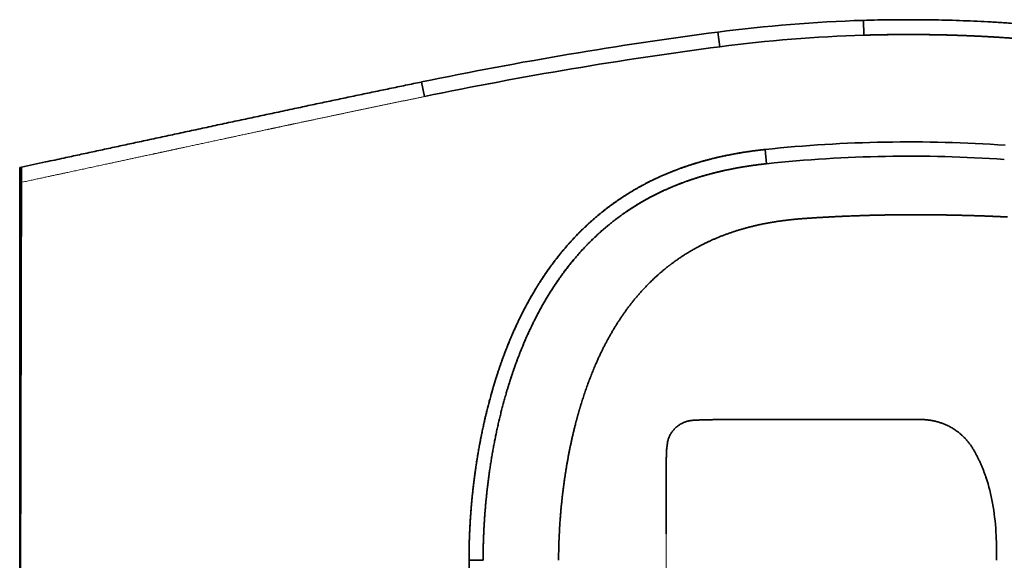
# Model space of a CAD drawing. Extents: x 28 to 395, y 17 to 282.
# Tile 2 of 8: x 153 to 219, y 54 to 90. Entities that reach past the tile are written whole.
import ezdxf

# ---------------------------------------------------------------- set-up
doc = ezdxf.new("R2010")
doc.units = 0
doc.layers.get('0').update_dxf_attribs({"lineweight": 13})

# ---------------------------------------------------------------- blocks, each defined once
blk = doc.blocks.new('BLOCK1')
at = {"color": 7, "lineweight": 35, "ltscale": 0.125069}
blk.add_line((284.39, 176.95), (284.23, 181.95), dxfattribs=at)
at = {"color": 7, "lineweight": 35, "ltscale": 0.124894}
blk.add_line((284.39, 176.95), (284.23, 181.94), dxfattribs=at)
at = {"color": 7, "lineweight": 35, "ltscale": 0.125}
for p, q in [((235.83, 173.03), (235.18, 177.99)), ((235.83, 173.03), (235.18, 177.99)), ((136.34, 156.27), (135.33, 161.17)), ((136.34, 156.27), (135.33, 161.17))]:
    blk.add_line(p, q, dxfattribs=at)
at = {"color": 7, "lineweight": 35, "ltscale": 0.120495}
blk.add_line((251.12, 138.43), (251.62, 133.63), dxfattribs=at)
blk.add_line((251.12, 138.43), (251.62, 133.63), dxfattribs=at)
at = {"color": 7, "lineweight": 35, "ltscale": 0.014337}
blk.add_line((0.56, 132.47), (0, 132.35), dxfattribs=at)
at = {"color": 7, "lineweight": 35, "ltscale": 0.127854}
for p, q in [((0, 132.35), (0, 127.23)), ((0, 127.23), (0, 132.35))]:
    blk.add_line(p, q, dxfattribs=at)
at = {"color": 7, "lineweight": 35, "ltscale": 0.308724}
blk.add_line((0, 132.35), (0, 120), dxfattribs=at)
at = {"color": 7, "lineweight": 35}
for p, q in [((0, 127.23), (0, 0)), ((0, 0), (0, 127.23)), ((0, -127.23), (0, 0)), ((0, 0), (0, -127.23))]:
    blk.add_line(p, q, dxfattribs=at)
at = {"color": 7, "lineweight": 35, "ltscale": 0.121068}
blk.add_line((245.94, 47.43), (241.1, 47.43), dxfattribs=at)
at = {"color": 7, "lineweight": 35, "ltscale": 0.446607}
blk.add_line((263.8, 47.43), (245.94, 47.43), dxfattribs=at)
at = {"color": 7, "lineweight": 35, "ltscale": 0.495623}
blk.add_line((217.77, 28.72), (217.77, 8.9), dxfattribs=at)
at = {"color": 7, "lineweight": 13, "ltscale": 0.2225}
for p in [(217.77, 8.9), (217.77, -8.9)]:
    blk.add_line(p, (217.77, 0), dxfattribs=at)
at = {"color": 7, "lineweight": 35, "ltscale": 0.118882}
blk.add_line((156.12, 0), (151.37, 0), dxfattribs=at)
blk.add_line((156.12, 0), (151.37, 0), dxfattribs=at)
at = {"color": 7, "lineweight": 35}
for centre, radius, start, end in [((299.85, -317.74), 499.93, 91.7896, 97.4321), ((410.84, -1169.39), 1358.79, 97.42773, 101.69849), ((299.82, -317.74), 494.93, 91.7864, 97.4285), ((299.82, -317.74), 494.93, 91.7864, 97.4285), ((410.85, -1169.43), 1353.83, 97.42778, 101.69845), ((410.85, -1169.43), 1353.83, 97.42778, 101.69845), ((299.72, -320.45), 456.63, 85.9846, 96.0463), ((299.72, -320.45), 456.63, 85.9846, 96.0463), ((293.04, -864.14), 911.58, 89.79919, 90.14247), ((271.54, 9.82), 56.94, 17.3345, 18.7255), ((226.16, 3.43), 102.92, 358.0925, 2.7084)]:
    blk.add_arc(centre, radius, start, end, dxfattribs=at)
for centre, major_axis, ratio, start_param, end_param in [((307.49, -272.8), (433.4, -67.02), 0.942119, 1.659404, 1.844538), ((307.49, -272.8), (433.4, -67.02), 0.942119, 1.659404, 1.844538), ((-1418.56, -1726.8), (-1733.34, -1772.39), 0.125899, 3.025282, 3.073945)]:
    blk.add_ellipse(centre, major_axis=major_axis, ratio=ratio, start_param=start_param, end_param=end_param, dxfattribs=at)
for points, degree, knots in [([(424.03, 162.15), (421.92, 163.06), (417.68, 164.79), (411.21, 167.14), (404.64, 169.23), (398.66, 170.89), (393.29, 172.23), (388.57, 173.31), (383.83, 174.3), (379.07, 175.22), (374.33, 176.07), (369.59, 176.87), (364.86, 177.59), (360.15, 178.26), (355.45, 178.87), (350.76, 179.43), (346.07, 179.92), (341.38, 180.37), (336.69, 180.76), (331.99, 181.11), (327.28, 181.4), (322.56, 181.64), (317.82, 181.84), (313.07, 181.99), (308.29, 182.1), (303.5, 182.16), (298.7, 182.17), (293.88, 182.14), (289.06, 182.07), (285.84, 181.99), (284.23, 181.94)], 3, [0, 0, 0, 0, 6.891177, 13.760443, 20.640547, 27.557415, 32.382545, 37.228382, 42.085567, 46.927305, 51.75321, 56.556488, 61.33572, 66.093328, 70.832268, 75.556232, 80.269581, 84.977056, 89.683472, 94.393424, 99.110978, 103.83939, 108.58123, 113.338477, 118.11217, 122.90232, 127.707828, 132.526424, 137.354588, 142.178424, 142.178424, 142.178424, 142.178424]), ([(284.39, 176.95), (285.7, 176.99), (287.03, 177.02), (288.36, 177.05), (291.33, 177.11), (294.32, 177.15), (295.97, 177.16), (300.07, 177.18), (304.14, 177.16), (306.58, 177.13), (309.96, 177.07), (313.33, 176.98), (314.28, 176.95), (320.03, 176.77), (325.76, 176.51), (330.52, 176.23), (339.25, 175.59), (347.95, 174.73), (351.93, 174.28), (358.43, 173.48), (364.95, 172.53), (367.48, 172.14), (370.63, 171.63), (373.78, 171.09), (374.4, 170.98), (377.42, 170.44), (380.45, 169.87), (382.85, 169.4), (385.83, 168.78), (388.79, 168.13), (389.36, 168), (392.81, 167.21), (396.23, 166.37), (399.06, 165.62), (404.36, 164.1), (409.57, 162.4), (412.01, 161.55), (415.23, 160.36), (418.42, 159.08), (419.21, 158.76), (421.16, 157.95), (423.11, 157.11), (424.27, 156.59), (426.21, 155.71), (428.13, 154.8), (428.9, 154.43), (431.01, 153.4), (433.11, 152.33), (434.43, 151.63), (436.03, 150.77), (437.61, 149.89), (437.89, 149.74), (439.56, 148.8), (441.23, 147.83), (442.6, 147.01), (444.23, 146.02), (445.84, 145.01), (446.1, 144.84), (449.32, 142.8), (452.49, 140.66), (455.37, 138.59), (458.52, 136.21), (461.6, 133.74), (461.93, 133.48), (467.2, 129.19), (472.26, 124.64), (476.8, 120.16), (484.28, 112.04), (491.06, 103.35), (493.8, 99.58), (497.83, 93.59), (501.53, 87.4), (502.81, 85.18), (506.31, 78.8), (509.47, 72.23), (511.37, 67.9), (513.61, 62.31), (515.6, 56.62), (516.01, 55.41), (518.17, 48.88), (520, 42.24), (521.26, 36.78), (522.79, 28.72), (523.85, 20.59), (524.14, 18.01), (524.5, 14.14), (524.75, 10.27), (524.82, 8.98), (524.9, 7.38), (524.95, 5.77), (524.96, 5.45), (525, 4.17), (525.03, 2.89), (525.04, 1.92), (525.05, 0.96), (525.05, 0)], 5, [0, 0, 0, 0, 0, 0, 11.503859, 11.503859, 11.503859, 25.636225, 25.636225, 25.636225, 46.737289, 46.737289, 46.737289, 55.131244, 55.131244, 55.131244, 97.162275, 97.162275, 97.162275, 132.459936, 132.459936, 132.459936, 154.901001, 154.901001, 154.901001, 160.332685, 160.332685, 160.332685, 181.599581, 181.599581, 181.599581, 186.704563, 186.704563, 186.704563, 212.414674, 212.414674, 212.414674, 235.378841, 235.378841, 235.378841, 242.868736, 242.868736, 242.868736, 254.091771, 254.091771, 254.091771, 261.599928, 261.599928, 261.599928, 274.694026, 274.694026, 274.694026, 277.483389, 277.483389, 277.483389, 291.477418, 291.477418, 291.477418, 294.160574, 294.160574, 294.160574, 324.933469, 324.933469, 324.933469, 328.664244, 328.664244, 328.664244, 384.389032, 384.389032, 384.389032, 425.187187, 425.187187, 425.187187, 447.602212, 447.602212, 447.602212, 488.96712, 488.96712, 488.96712, 500.191083, 500.191083, 500.191083, 549.003043, 549.003043, 549.003043, 571.604623, 571.604623, 571.604623, 582.830311, 582.830311, 582.830311, 585.629585, 585.629585, 585.629585, 594.027327, 594.027327, 594.027327, 594.027327, 594.027327, 594.027327]), ([(284.39, 176.95), (284.62, 176.95), (284.86, 176.96), (285.1, 176.97), (285.43, 176.98), (285.76, 176.99), (285.79, 176.99), (285.96, 176.99), (286.14, 177), (286.23, 177), (286.39, 177), (286.55, 177.01), (286.63, 177.01), (286.87, 177.01), (287.11, 177.02), (287.27, 177.02), (288.07, 177.04), (288.87, 177.06), (289.51, 177.07), (294.27, 177.16), (299.04, 177.19), (303.16, 177.18), (307.43, 177.12), (311.68, 177.02), (311.88, 177.02), (312.29, 177.01), (312.7, 177), (312.88, 176.99), (313.46, 176.98), (313.99, 176.96), (314.3, 176.95), (314.8, 176.94), (315.35, 176.92), (315.55, 176.91), (315.83, 176.9), (316.12, 176.89), (316.2, 176.89), (316.94, 176.87), (317.68, 176.84), (318.35, 176.81), (319.36, 176.77), (320.36, 176.73), (320.66, 176.72), (322.33, 176.65), (323.96, 176.57), (325.2, 176.5), (326.85, 176.41), (328.53, 176.31), (328.83, 176.29), (335.51, 175.88), (342.17, 175.34), (348.46, 174.72), (354.94, 173.94), (361.44, 173.03), (361.68, 173), (362.61, 172.86), (363.52, 172.73), (364.17, 172.64), (365.21, 172.48), (366.09, 172.35), (366.48, 172.29), (367.27, 172.16), (368.24, 172.01), (368.72, 171.93), (369.56, 171.8), (370.43, 171.66), (370.84, 171.59), (371.73, 171.44), (372.62, 171.29), (373.19, 171.19), (373.8, 171.08), (374.41, 170.98), (374.48, 170.97), (374.6, 170.94), (374.74, 170.92), (374.84, 170.9), (375.08, 170.86), (375.34, 170.81), (375.49, 170.79), (375.79, 170.73), (376.07, 170.68), (376.21, 170.66), (376.35, 170.63), (376.49, 170.6), (376.52, 170.6), (377.42, 170.44), (378.32, 170.27), (379.19, 170.1), (380.62, 169.83), (382.05, 169.55), (382.61, 169.44), (384.01, 169.15), (385.41, 168.86), (386.25, 168.68), (388.33, 168.23), (390.41, 167.76), (391.67, 167.47), (394.77, 166.72), (397.84, 165.93), (399.68, 165.43), (401.79, 164.82), (403.89, 164.19), (404.15, 164.11), (404.72, 163.94), (405.28, 163.77), (405.56, 163.68), (406.56, 163.36), (407.54, 163.05), (408.25, 162.81), (409.25, 162.48), (410.26, 162.13), (410.54, 162.04), (411.09, 161.84), (411.65, 161.65), (411.93, 161.54), (413.5, 160.98), (415.06, 160.4), (416.35, 159.91), (417.78, 159.34), (419.21, 158.76), (419.37, 158.69), (419.84, 158.5), (420.26, 158.32), (420.49, 158.23), (420.87, 158.07), (421.17, 157.94), (421.33, 157.87), (421.58, 157.76), (421.91, 157.62), (422.01, 157.58), (422.26, 157.47), (422.54, 157.35), (422.7, 157.28), (424.82, 156.35), (426.94, 155.38), (428.87, 154.46), (431.05, 153.38), (433.21, 152.26), (433.46, 152.13), (433.84, 151.93), (434.22, 151.73), (434.34, 151.67), (434.59, 151.54), (434.85, 151.4), (434.98, 151.33), (435.59, 151), (436.22, 150.66), (436.76, 150.37), (437.4, 150.01), (438.03, 149.66), (438.28, 149.52), (439.52, 148.81), (440.76, 148.1), (441.83, 147.47), (443.03, 146.75), (444.21, 146.02), (444.36, 145.93), (444.75, 145.69), (445.14, 145.44), (445.39, 145.29), (445.76, 145.06), (446.13, 144.82), (446.35, 144.68), (448.25, 143.47), (450.14, 142.23), (451.9, 141.02), (454.68, 139.05), (457.41, 137.02), (458.41, 136.25), (461.09, 134.17), (463.72, 132.03), (465.35, 130.65), (470.8, 125.91), (476.01, 120.87), (479.54, 117.18), (484.34, 111.79), (488.82, 106.15), (490.11, 104.48), (492.81, 100.87), (495.38, 97.17), (496.71, 95.17), (498.06, 93.08), (499.37, 90.96), (499.42, 90.88), (499.7, 90.42), (499.99, 89.94), (500.25, 89.52), (500.92, 88.39), (501.65, 87.15), (502.11, 86.35), (502.92, 84.94), (503.65, 83.62), (503.96, 83.05), (504.32, 82.38), (504.67, 81.73), (504.75, 81.58), (505.55, 80.06), (506.33, 78.56), (506.96, 77.29), (508.09, 74.98), (509.02, 72.99), (509.46, 72.03), (510.38, 69.98), (511.42, 67.57), (512, 66.18), (512.67, 64.53), (513.32, 62.84), (513.36, 62.73), (513.58, 62.17), (513.79, 61.61), (513.97, 61.14), (514.41, 59.96), (514.88, 58.65), (515.17, 57.85), (515.7, 56.33), (516.19, 54.88), (516.41, 54.2), (516.65, 53.46), (516.88, 52.75), (516.92, 52.61), (517.56, 50.59), (518.17, 48.56), (518.71, 46.65), (519.26, 44.6), (519.78, 42.54), (519.82, 42.4), (520.1, 41.28), (520.37, 40.16), (520.57, 39.28), (520.89, 37.89), (521.17, 36.58), (521.29, 36.02), (521.53, 34.87), (521.78, 33.58), (521.91, 32.94), (522.17, 31.56), (522.41, 30.2), (522.53, 29.53), (522.75, 28.21), (522.94, 27.02), (523.03, 26.41), (523.21, 25.24), (523.39, 23.95), (523.48, 23.29), (523.6, 22.4), (523.71, 21.49), (523.75, 21.21), (524, 19.12), (524.23, 17.02), (524.4, 15.13), (524.57, 13.05), (524.7, 10.97), (524.71, 10.78), (524.74, 10.39), (524.76, 10.01), (524.77, 9.82), (524.81, 9.08), (524.85, 8.38), (524.87, 7.89), (524.9, 7.2), (524.93, 6.47), (524.93, 6.29), (524.94, 6.01), (524.95, 5.72), (524.96, 5.63), (524.96, 5.43), (524.97, 5.24), (524.97, 5.15), (524.98, 4.85), (524.99, 4.57), (524.99, 4.39), (525, 3.98), (525.01, 3.58), (525.02, 3.33), (525.02, 2.96), (525.03, 2.58), (525.03, 2.51), (525.04, 1.96), (525.04, 1.42), (525.05, 0.95), (525.05, 0.47), (525.05, 0)], 5, [0, 0, 0, 0, 0, 0, 2.682391, 2.682391, 2.682391, 3.736779, 3.736779, 3.736779, 4.630958, 4.630958, 4.630958, 5.525136, 5.525136, 5.525136, 7.313422, 7.313422, 7.313422, 14.466397, 14.466397, 14.466397, 60.331779, 60.331779, 60.331779, 62.60379, 62.60379, 62.60379, 64.94692, 64.94692, 64.94692, 69.312082, 69.312082, 69.312082, 71.777118, 71.777118, 71.777118, 72.619966, 72.619966, 72.619966, 80.202134, 80.202134, 80.202134, 84.099246, 84.099246, 84.099246, 99.309545, 99.309545, 99.309545, 103.271869, 103.271869, 103.271869, 175.818962, 175.818962, 175.818962, 177.813964, 177.813964, 177.813964, 186.441703, 186.441703, 186.441703, 193.644516, 193.644516, 193.644516, 199.794872, 199.794872, 199.794872, 203.510793, 203.510793, 203.510793, 209.967288, 209.967288, 209.967288, 210.508722, 210.508722, 210.508722, 211.392134, 211.392134, 211.392134, 212.610868, 212.610868, 212.610868, 213.825454, 213.825454, 213.825454, 214.144136, 214.144136, 214.144136, 224.106281, 224.106281, 224.106281, 230.505334, 230.505334, 230.505334, 240.10397, 240.10397, 240.10397, 254.482606, 254.482606, 254.482606, 276.163145, 276.163145, 276.163145, 279.636853, 279.636853, 279.636853, 283.030925, 283.030925, 283.030925, 292.111854, 292.111854, 292.111854, 295.517198, 295.517198, 295.517198, 298.901085, 298.901085, 298.901085, 314.695855, 314.695855, 314.695855, 316.611085, 316.611085, 316.611085, 320.678551, 320.678551, 320.678551, 324.574144, 324.574144, 324.574144, 326.119065, 326.119065, 326.119065, 328.284132, 328.284132, 328.284132, 352.647865, 352.647865, 352.647865, 355.873774, 355.873774, 355.873774, 357.512059, 357.512059, 357.512059, 359.125028, 359.125028, 359.125028, 365.21072, 365.21072, 365.21072, 367.327803, 367.327803, 367.327803, 381.39071, 381.39071, 381.39071, 383.118, 383.118, 383.118, 386.633742, 386.633742, 386.633742, 388.08896, 388.08896, 388.08896, 412.264752, 412.264752, 412.264752, 426.58535, 426.58535, 426.58535, 450.67146, 450.67146, 450.67146, 508.341325, 508.341325, 508.341325, 532.293321, 532.293321, 532.293321, 559.45857, 559.45857, 559.45857, 560.525877, 560.525877, 560.525877, 565.623018, 565.623018, 565.623018, 573.456486, 573.456486, 573.456486, 580.00789, 580.00789, 580.00789, 581.893974, 581.893974, 581.893974, 599.47404, 599.47404, 599.47404, 617.056499, 617.056499, 617.056499, 636.005148, 636.005148, 636.005148, 637.526842, 637.526842, 637.526842, 642.786939, 642.786939, 642.786939, 649.907249, 649.907249, 649.907249, 656.638853, 656.638853, 656.638853, 658.236822, 658.236822, 658.236822, 680.589426, 680.589426, 680.589426, 682.199189, 682.199189, 682.199189, 693.64536, 693.64536, 693.64536, 702.154526, 702.154526, 702.154526, 709.806868, 709.806868, 709.806868, 717.883711, 717.883711, 717.883711, 726.813411, 726.813411, 726.813411, 734.860217, 734.860217, 734.860217, 737.214288, 737.214288, 737.214288, 758.584639, 758.584639, 758.584639, 760.750176, 760.750176, 760.750176, 762.915714, 762.915714, 762.915714, 769.460459, 769.460459, 769.460459, 771.631194, 771.631194, 771.631194, 772.716561, 772.716561, 772.716561, 773.830901, 773.830901, 773.830901, 776.171138, 776.171138, 776.171138, 779.591841, 779.591841, 779.591841, 780.408648, 780.408648, 780.408648, 785.745006, 785.745006, 785.745006, 785.745006, 785.745006, 785.745006]), ([(0.56, 132.47), (3.29, 133.06), (8.06, 134.08), (14.58, 135.48), (20.11, 136.67), (25.33, 137.79), (30.55, 138.91), (35.78, 140.04), (41.12, 141.19), (46.58, 142.36), (52.21, 143.57), (57.93, 144.8), (63.76, 146.05), (69.6, 147.31), (75.35, 148.54), (80.92, 149.73), (86.64, 150.95), (92.28, 152.15), (97.9, 153.34), (103.25, 154.47), (108.59, 155.6), (113.94, 156.72), (119.29, 157.84), (124.63, 158.95), (129.98, 160.06), (133.55, 160.8), (135.33, 161.17)], 3, [0, 0, 0, 0, 8.369884, 14.649466, 19.99436, 25.333456, 30.672471, 36.011419, 41.371528, 47.071967, 52.771603, 58.648276, 64.628863, 70.658254, 76.559582, 82.258893, 87.770361, 94.092845, 99.555924, 105.019177, 110.482177, 115.944632, 121.40643, 126.867685, 132.328786, 137.790446, 137.790446, 137.790446, 137.790446]), ([(151.37, 0), (151.37, 0.19), (151.37, 0.38), (151.37, 0.58), (151.4, 10.53), (152.04, 20.46), (153.17, 30.15), (155.43, 43.2), (158.82, 56), (159.79, 59.35), (162.26, 67.11), (165.23, 74.72), (167.11, 79.01), (171.6, 88.16), (177.04, 96.82), (180.28, 101.31), (186.07, 108.26), (192.64, 114.47), (195.31, 116.75), (201.65, 121.66), (208.51, 125.84), (212.52, 127.94), (221.32, 131.91), (230.55, 134.79), (235.54, 136.03), (241.39, 137.16), (247.26, 137.97), (248.09, 138.08), (249.05, 138.2), (250.02, 138.31), (250.15, 138.32), (250.43, 138.35), (250.71, 138.38), (250.84, 138.4), (250.98, 138.41), (251.12, 138.43)], 5, [50.262451, 50.262451, 50.262451, 50.262451, 50.262451, 50.262451, 51.58391, 51.58391, 51.58391, 117.759402, 117.759402, 117.759402, 141.442404, 141.442404, 141.442404, 173.000694, 173.000694, 173.000694, 210.071914, 210.071914, 210.071914, 233.540041, 233.540041, 233.540041, 263.786414, 263.786414, 263.786414, 298.108189, 298.108189, 298.108189, 303.730644, 303.730644, 303.730644, 304.667738, 304.667738, 304.667738, 305.604833, 305.604833, 305.604833, 305.604833, 305.604833, 305.604833]), ([(151.37, 0), (151.37, 0.22), (151.37, 0.44), (151.37, 0.62), (151.41, 10.4), (152.02, 20.18), (153.12, 29.69), (155.46, 43.44), (159.04, 56.9), (160.29, 61.1), (163.15, 69.63), (166.63, 77.95), (168.6, 82.15), (173.54, 91.56), (179.53, 100.37), (183.27, 105.1), (189.69, 112.02), (196.93, 118.05), (199.66, 120.11), (206.41, 124.7), (213.63, 128.51), (217.98, 130.45), (226.34, 133.6), (234.98, 135.85), (239.07, 136.73), (243.57, 137.49), (248.07, 138.07), (248.45, 138.12), (249.22, 138.21), (249.98, 138.3), (250.35, 138.34), (250.74, 138.39), (251.12, 138.43)], 5, [0, 0, 0, 0, 0, 0, 1.882575, 1.882575, 1.882575, 82.476291, 82.476291, 82.476291, 119.353147, 119.353147, 119.353147, 158.221628, 158.221628, 158.221628, 208.422208, 208.422208, 208.422208, 236.943128, 236.943128, 236.943128, 276.580051, 276.580051, 276.580051, 311.50219, 311.50219, 311.50219, 314.725707, 314.725707, 314.725707, 317.958504, 317.958504, 317.958504, 317.958504, 317.958504, 317.958504]), ([(156.12, 0), (156.12, 0.22), (156.12, 0.45), (156.12, 0.62), (156.16, 10.3), (156.78, 19.99), (157.88, 29.4), (160.22, 42.99), (163.8, 56.25), (165.05, 60.37), (167.89, 68.72), (171.35, 76.84), (173.3, 80.92), (178.2, 90.06), (184.12, 98.54), (187.8, 103.07), (194.35, 109.89), (201.74, 115.73), (204.69, 117.82), (211.71, 122.23), (219.23, 125.78), (223.59, 127.51), (231.56, 130.11), (239.75, 131.93), (243.38, 132.59), (247.22, 133.15), (251.06, 133.57), (251.25, 133.59), (251.44, 133.61), (251.62, 133.63)], 5, [0, 0, 0, 0, 0, 0, 1.937363, 1.937363, 1.937363, 82.868333, 82.868333, 82.868333, 119.770437, 119.770437, 119.770437, 158.626295, 158.626295, 158.626295, 208.860606, 208.860606, 208.860606, 240.170428, 240.170428, 240.170428, 280.603592, 280.603592, 280.603592, 312.217381, 312.217381, 312.217381, 313.85044, 313.85044, 313.85044, 313.85044, 313.85044, 313.85044]), ([(156.12, 0), (156.12, 0.22), (156.12, 0.45), (156.12, 0.62), (156.16, 10.3), (156.78, 19.99), (157.88, 29.4), (160.22, 42.98), (163.8, 56.25), (165.05, 60.37), (167.66, 68.05), (170.8, 75.53), (172.4, 78.99), (177.09, 88.23), (182.79, 96.88), (186.83, 102.04), (193.17, 108.79), (200.33, 114.6), (202.5, 116.22), (209.33, 120.91), (216.71, 124.75), (221.87, 126.93), (230.67, 129.91), (239.75, 131.93), (243.38, 132.59), (247.21, 133.15), (251.06, 133.57), (251.25, 133.59), (251.44, 133.61), (251.62, 133.63)], 5, [0, 0, 0, 0, 0, 0, 1.937979, 1.937979, 1.937979, 82.865738, 82.865738, 82.865738, 119.768069, 119.768069, 119.768069, 152.526545, 152.526545, 152.526545, 208.859211, 208.859211, 208.859211, 232.352087, 232.352087, 232.352087, 280.603416, 280.603416, 280.603416, 312.21844, 312.21844, 312.21844, 313.852002, 313.852002, 313.852002, 313.852002, 313.852002, 313.852002]), ([(332.73, 115.69), (329.98, 115.82), (327.22, 115.94), (324.47, 116.05), (318.98, 116.22), (313.49, 116.34), (310.75, 116.39), (307.32, 116.43), (303.88, 116.44), (303.19, 116.44), (301.81, 116.45), (300.42, 116.44), (299.73, 116.44), (296.27, 116.43), (292.81, 116.39), (290.04, 116.34), (284.53, 116.2), (279.05, 116), (276.32, 115.88), (272.22, 115.68), (268.12, 115.43), (266.75, 115.34), (265.37, 115.25), (263.99, 115.15)], 5, [0, 0, 0, 0, 0, 0, 24.698224, 24.698224, 24.698224, 49.358631, 49.358631, 49.358631, 55.53287, 55.53287, 55.53287, 61.70711, 61.70711, 61.70711, 86.435901, 86.435901, 86.435901, 111.091134, 111.091134, 111.091134, 123.416119, 123.416119, 123.416119, 123.416119, 123.416119, 123.416119]), ([(263.99, 115.15), (258.79, 114.78), (253.58, 114.13), (248.4, 113.14), (240.03, 110.89), (232.09, 107.52), (229.06, 106.03), (224.22, 103.27), (219.7, 100.05), (217.97, 98.72), (213.05, 94.6), (208.61, 89.94), (205.9, 86.65), (200.57, 79.22), (196.22, 71.15), (194.15, 66.7), (191.44, 59.93), (189.2, 52.99), (188.51, 50.68), (187.86, 48.37), (187.26, 46.04)], 5, [0, 0, 0, 0, 0, 0, 46.526223, 46.526223, 46.526223, 76.622347, 76.622347, 76.622347, 96.054715, 96.054715, 96.054715, 133.866683, 133.866683, 133.866683, 177.43274, 177.43274, 177.43274, 198.891058, 198.891058, 198.891058, 198.891058, 198.891058, 198.891058]), ([(241.1, 47.43), (240.74, 47.43), (240.03, 47.43), (239.14, 47.43), (238.4, 47.42), (237.84, 47.42), (237.27, 47.42), (236.7, 47.42), (236.14, 47.41), (235.57, 47.41), (235, 47.41), (234.44, 47.4), (233.87, 47.4), (233.31, 47.39), (232.74, 47.38), (232.18, 47.38), (231.62, 47.37), (231.05, 47.36), (230.49, 47.35), (229.93, 47.34), (229.37, 47.31), (228.81, 47.27), (228.24, 47.23), (227.67, 47.2), (227.11, 47.19), (226.55, 47.16), (225.99, 47.1), (225.44, 47), (224.89, 46.87), (224.35, 46.7), (223.82, 46.5), (223.3, 46.26), (222.79, 45.99), (222.3, 45.7), (221.82, 45.37), (221.37, 45.02), (220.94, 44.63), (220.53, 44.22), (220.14, 43.79), (219.79, 43.34), (219.46, 42.86), (219.16, 42.37), (218.9, 41.85), (218.67, 41.32), (218.49, 40.77), (218.34, 40.21), (218.23, 39.65), (218.15, 39.08), (218.08, 38.51), (218.01, 37.94), (217.94, 37.38), (217.91, 36.81), (217.89, 36.24), (217.87, 35.67), (217.85, 35.1), (217.84, 34.53), (217.83, 33.97), (217.81, 33.4), (217.8, 32.83), (217.79, 32.16), (217.78, 31.38), (217.78, 30.49), (217.77, 29.61), (217.77, 29.02), (217.77, 28.72)], 3, [0, 0, 0, 0, 1.064248, 2.128166, 2.695362, 3.262481, 3.829527, 4.396503, 4.962512, 5.528464, 6.093675, 6.658842, 7.224245, 7.789614, 8.354131, 8.918619, 9.482126, 10.0456, 10.608985, 11.167949, 11.726187, 12.291934, 12.862312, 13.433987, 13.998782, 14.554924, 15.111639, 15.671566, 16.233531, 16.799503, 17.368933, 17.941189, 18.515377, 19.090814, 19.667239, 20.245238, 20.822021, 21.399576, 21.977443, 22.555329, 23.133059, 23.710457, 24.287273, 24.863183, 25.442815, 26.020825, 26.596859, 27.170507, 27.742063, 28.313251, 28.883959, 29.452247, 30.022324, 30.591891, 31.160969, 31.729571, 32.298469, 32.866988, 33.435144, 34.002951, 34.886866, 35.770211, 36.654238, 37.539099, 37.539099, 37.539099, 37.539099]), ([(290.78, 47.43), (288.99, 47.43), (287.21, 47.43), (286.25, 47.43), (283.93, 47.43), (281.61, 47.43), (281.07, 47.43), (278.37, 47.42), (275.67, 47.42), (273.51, 47.42), (270.28, 47.42), (267.04, 47.43), (265.96, 47.43), (264.88, 47.43), (263.8, 47.43)], 5, [0, 0, 0, 0, 0, 0, 28.895875, 28.895875, 28.895875, 37.649782, 37.649782, 37.649782, 72.66541, 72.66541, 72.66541, 90.172346, 90.172346, 90.172346, 90.172346, 90.172346, 90.172346]), ([(325.9, 26.78), (325.84, 26.98), (325.72, 27.36), (325.53, 27.92), (325.34, 28.46), (325.15, 29), (324.96, 29.54), (324.75, 30.08), (324.54, 30.62), (324.33, 31.15), (324.11, 31.68), (323.88, 32.21), (323.65, 32.74), (323.41, 33.26), (323.17, 33.78), (322.92, 34.3), (322.66, 34.81), (322.4, 35.32), (322.13, 35.83), (321.86, 36.34), (321.58, 36.84), (321.29, 37.34), (321, 37.83), (320.69, 38.31), (320.37, 38.79), (320.03, 39.25), (319.68, 39.7), (319.32, 40.15), (318.94, 40.58), (318.55, 41.01), (318.15, 41.42), (317.74, 41.82), (317.32, 42.21), (316.89, 42.59), (316.44, 42.96), (315.99, 43.31), (315.53, 43.65), (315.05, 43.98), (314.57, 44.29), (314.08, 44.59), (313.58, 44.88), (313.07, 45.15), (312.56, 45.41), (312.04, 45.65), (311.51, 45.88), (310.97, 46.09), (310.43, 46.29), (309.88, 46.47), (309.33, 46.64), (308.77, 46.79), (308.21, 46.93), (307.65, 47.05), (307.08, 47.15), (306.5, 47.23), (305.93, 47.31), (305.35, 47.36), (304.78, 47.4), (304.2, 47.42), (303.62, 47.42), (303.04, 47.42), (302.46, 47.42), (301.88, 47.41), (301.29, 47.41), (300.71, 47.41), (300.13, 47.41), (299.55, 47.42), (298.94, 47.42), (298.29, 47.42), (297.61, 47.42), (296.92, 47.43), (296.46, 47.43), (296.24, 47.43)], 3, [0, 0, 0, 0, 0.614741, 1.190216, 1.765638, 2.341008, 2.916327, 3.491595, 4.066814, 4.641984, 5.217106, 5.792047, 6.366937, 6.941775, 7.516563, 8.091135, 8.665654, 9.24012, 9.814535, 10.38892, 10.963251, 11.537138, 12.110599, 12.684009, 13.257399, 13.831216, 14.405016, 14.978905, 15.552781, 16.127023, 16.701254, 17.275818, 17.850371, 18.42529, 19.000198, 19.575147, 20.150082, 20.725383, 21.300666, 21.876282, 22.451876, 23.027893, 23.60389, 24.18003, 24.756137, 25.332661, 25.909139, 26.485974, 27.06275, 27.639987, 28.21714, 28.795131, 29.373374, 29.951836, 30.530496, 31.109463, 31.688313, 32.267487, 32.847031, 33.428058, 34.009007, 34.589763, 35.170325, 35.750698, 36.330933, 36.911041, 37.491041, 38.175457, 38.859783, 39.544045, 40.228248, 40.228248, 40.228248, 40.228248]), ([(284.39, -176.95), (285.7, -176.99), (287.03, -177.02), (288.36, -177.05), (291.33, -177.11), (294.32, -177.15), (295.97, -177.16), (300.07, -177.18), (304.14, -177.16), (306.58, -177.13), (309.96, -177.07), (313.33, -176.98), (314.28, -176.95), (320.03, -176.77), (325.76, -176.51), (330.52, -176.23), (339.25, -175.59), (347.95, -174.73), (351.93, -174.28), (358.43, -173.48), (364.95, -172.53), (367.48, -172.14), (370.63, -171.63), (373.78, -171.09), (374.4, -170.98), (377.42, -170.44), (380.45, -169.87), (382.85, -169.4), (385.83, -168.78), (388.79, -168.13), (389.36, -168), (392.81, -167.21), (396.23, -166.37), (399.06, -165.62), (404.36, -164.1), (409.57, -162.4), (412.01, -161.55), (415.23, -160.36), (418.42, -159.08), (419.21, -158.76), (421.16, -157.95), (423.11, -157.11), (424.27, -156.59), (426.21, -155.71), (428.13, -154.8), (428.9, -154.43), (431.01, -153.4), (433.11, -152.33), (434.43, -151.63), (436.03, -150.77), (437.61, -149.89), (437.89, -149.74), (439.56, -148.8), (441.23, -147.83), (442.6, -147.01), (444.23, -146.02), (445.84, -145.01), (446.1, -144.84), (449.32, -142.8), (452.49, -140.66), (455.37, -138.59), (458.52, -136.21), (461.6, -133.74), (461.93, -133.48), (467.2, -129.19), (472.26, -124.64), (476.8, -120.16), (484.28, -112.04), (491.06, -103.35), (493.8, -99.58), (497.83, -93.59), (501.53, -87.4), (502.81, -85.18), (506.31, -78.8), (509.47, -72.23), (511.37, -67.9), (513.61, -62.31), (515.6, -56.62), (516.01, -55.41), (518.17, -48.88), (520, -42.24), (521.26, -36.78), (522.79, -28.72), (523.85, -20.59), (524.14, -18.01), (524.5, -14.14), (524.75, -10.27), (524.82, -8.98), (524.9, -7.38), (524.95, -5.77), (524.96, -5.45), (525, -4.17), (525.03, -2.89), (525.04, -1.92), (525.05, -0.96), (525.05, 0)], 5, [0, 0, 0, 0, 0, 0, 11.503859, 11.503859, 11.503859, 25.636225, 25.636225, 25.636225, 46.737289, 46.737289, 46.737289, 55.131244, 55.131244, 55.131244, 97.162275, 97.162275, 97.162275, 132.459936, 132.459936, 132.459936, 154.901001, 154.901001, 154.901001, 160.332685, 160.332685, 160.332685, 181.599581, 181.599581, 181.599581, 186.704563, 186.704563, 186.704563, 212.414674, 212.414674, 212.414674, 235.378841, 235.378841, 235.378841, 242.868736, 242.868736, 242.868736, 254.091771, 254.091771, 254.091771, 261.599928, 261.599928, 261.599928, 274.694026, 274.694026, 274.694026, 277.483389, 277.483389, 277.483389, 291.477418, 291.477418, 291.477418, 294.160574, 294.160574, 294.160574, 324.933469, 324.933469, 324.933469, 328.664244, 328.664244, 328.664244, 384.389032, 384.389032, 384.389032, 425.187187, 425.187187, 425.187187, 447.602212, 447.602212, 447.602212, 488.96712, 488.96712, 488.96712, 500.191083, 500.191083, 500.191083, 549.003043, 549.003043, 549.003043, 571.604623, 571.604623, 571.604623, 582.830311, 582.830311, 582.830311, 585.629585, 585.629585, 585.629585, 594.027327, 594.027327, 594.027327, 594.027327, 594.027327, 594.027327]), ([(151.37, 0), (151.37, -0.19), (151.37, -0.38), (151.37, -0.58), (151.4, -10.53), (152.04, -20.46), (153.17, -30.15), (155.43, -43.2), (158.82, -56), (159.79, -59.35), (162.26, -67.11), (165.23, -74.72), (167.11, -79.01), (171.6, -88.16), (177.04, -96.82), (180.28, -101.31), (186.07, -108.26), (192.64, -114.47), (195.31, -116.75), (201.65, -121.66), (208.51, -125.84), (212.52, -127.94), (221.32, -131.91), (230.55, -134.79), (235.54, -136.03), (241.39, -137.16), (247.26, -137.97), (248.09, -138.08), (249.05, -138.2), (250.02, -138.31), (250.15, -138.32), (250.43, -138.35), (250.71, -138.38), (250.84, -138.4), (250.98, -138.41), (251.12, -138.43)], 5, [50.262451, 50.262451, 50.262451, 50.262451, 50.262451, 50.262451, 51.58391, 51.58391, 51.58391, 117.759402, 117.759402, 117.759402, 141.442404, 141.442404, 141.442404, 173.000694, 173.000694, 173.000694, 210.071914, 210.071914, 210.071914, 233.540041, 233.540041, 233.540041, 263.786414, 263.786414, 263.786414, 298.108189, 298.108189, 298.108189, 303.730644, 303.730644, 303.730644, 304.667738, 304.667738, 304.667738, 305.604833, 305.604833, 305.604833, 305.604833, 305.604833, 305.604833]), ([(284.39, -176.95), (284.62, -176.95), (284.86, -176.96), (285.1, -176.97), (285.43, -176.98), (285.76, -176.99), (285.79, -176.99), (285.96, -176.99), (286.14, -177), (286.23, -177), (286.39, -177), (286.55, -177.01), (286.63, -177.01), (286.87, -177.01), (287.11, -177.02), (287.27, -177.02), (288.07, -177.04), (288.87, -177.06), (289.51, -177.07), (294.27, -177.16), (299.04, -177.19), (303.16, -177.18), (307.43, -177.12), (311.68, -177.02), (311.88, -177.02), (312.29, -177.01), (312.7, -177), (312.88, -176.99), (313.46, -176.98), (313.99, -176.96), (314.3, -176.95), (314.8, -176.94), (315.35, -176.92), (315.55, -176.91), (315.83, -176.9), (316.12, -176.89), (316.2, -176.89), (316.94, -176.87), (317.68, -176.84), (318.35, -176.81), (319.36, -176.77), (320.36, -176.73), (320.66, -176.72), (322.33, -176.65), (323.96, -176.57), (325.2, -176.5), (326.85, -176.41), (328.53, -176.31), (328.83, -176.29), (335.51, -175.88), (342.17, -175.34), (348.46, -174.72), (354.94, -173.94), (361.44, -173.03), (361.68, -173), (362.61, -172.86), (363.52, -172.73), (364.17, -172.64), (365.21, -172.48), (366.09, -172.35), (366.48, -172.29), (367.27, -172.16), (368.24, -172.01), (368.72, -171.93), (369.56, -171.8), (370.43, -171.66), (370.84, -171.59), (371.73, -171.44), (372.62, -171.29), (373.19, -171.19), (373.8, -171.08), (374.41, -170.98), (374.48, -170.97), (374.6, -170.94), (374.74, -170.92), (374.84, -170.9), (375.08, -170.86), (375.34, -170.81), (375.49, -170.79), (375.79, -170.73), (376.07, -170.68), (376.21, -170.66), (376.35, -170.63), (376.49, -170.6), (376.52, -170.6), (377.42, -170.44), (378.32, -170.27), (379.19, -170.1), (380.62, -169.83), (382.05, -169.55), (382.61, -169.44), (384.01, -169.15), (385.41, -168.86), (386.25, -168.68), (388.33, -168.23), (390.41, -167.76), (391.67, -167.47), (394.77, -166.72), (397.84, -165.93), (399.68, -165.43), (401.79, -164.82), (403.89, -164.19), (404.15, -164.11), (404.72, -163.94), (405.28, -163.77), (405.56, -163.68), (406.56, -163.36), (407.54, -163.05), (408.25, -162.81), (409.25, -162.48), (410.26, -162.13), (410.54, -162.04), (411.09, -161.84), (411.65, -161.65), (411.93, -161.54), (413.5, -160.98), (415.06, -160.4), (416.35, -159.91), (417.78, -159.34), (419.21, -158.76), (419.37, -158.69), (419.84, -158.5), (420.26, -158.32), (420.49, -158.23), (420.87, -158.07), (421.17, -157.94), (421.33, -157.87), (421.58, -157.76), (421.91, -157.62), (422.01, -157.58), (422.26, -157.47), (422.54, -157.35), (422.7, -157.28), (424.82, -156.35), (426.94, -155.38), (428.87, -154.46), (431.05, -153.38), (433.21, -152.26), (433.46, -152.13), (433.84, -151.93), (434.22, -151.73), (434.34, -151.67), (434.59, -151.54), (434.85, -151.4), (434.98, -151.33), (435.59, -151), (436.22, -150.66), (436.76, -150.37), (437.4, -150.01), (438.03, -149.66), (438.28, -149.52), (439.52, -148.81), (440.76, -148.1), (441.83, -147.47), (443.03, -146.75), (444.21, -146.02), (444.36, -145.93), (444.75, -145.69), (445.14, -145.44), (445.39, -145.29), (445.76, -145.06), (446.13, -144.82), (446.35, -144.68), (448.25, -143.47), (450.14, -142.23), (451.9, -141.02), (454.68, -139.05), (457.41, -137.02), (458.41, -136.25), (461.09, -134.17), (463.72, -132.03), (465.35, -130.65), (470.8, -125.91), (476.01, -120.87), (479.54, -117.18), (484.34, -111.79), (488.82, -106.15), (490.11, -104.48), (492.81, -100.87), (495.38, -97.17), (496.71, -95.17), (498.06, -93.08), (499.37, -90.96), (499.42, -90.88), (499.7, -90.42), (499.99, -89.94), (500.25, -89.52), (500.92, -88.39), (501.65, -87.15), (502.11, -86.35), (502.92, -84.94), (503.65, -83.62), (503.96, -83.05), (504.32, -82.38), (504.67, -81.73), (504.75, -81.58), (505.55, -80.06), (506.33, -78.56), (506.96, -77.29), (508.09, -74.98), (509.02, -72.99), (509.46, -72.03), (510.38, -69.98), (511.42, -67.57), (512, -66.18), (512.67, -64.53), (513.32, -62.84), (513.36, -62.73), (513.58, -62.17), (513.79, -61.61), (513.97, -61.14), (514.41, -59.96), (514.88, -58.65), (515.17, -57.85), (515.7, -56.33), (516.19, -54.88), (516.41, -54.2), (516.65, -53.46), (516.88, -52.75), (516.92, -52.61), (517.56, -50.59), (518.17, -48.56), (518.71, -46.65), (519.26, -44.6), (519.78, -42.54), (519.82, -42.4), (520.1, -41.28), (520.37, -40.16), (520.57, -39.28), (520.89, -37.89), (521.17, -36.58), (521.29, -36.02), (521.53, -34.87), (521.78, -33.58), (521.91, -32.94), (522.17, -31.56), (522.41, -30.2), (522.53, -29.53), (522.75, -28.21), (522.94, -27.02), (523.03, -26.41), (523.21, -25.24), (523.39, -23.95), (523.48, -23.29), (523.6, -22.4), (523.71, -21.49), (523.75, -21.21), (524, -19.12), (524.23, -17.02), (524.4, -15.13), (524.57, -13.05), (524.7, -10.97), (524.71, -10.78), (524.74, -10.39), (524.76, -10.01), (524.77, -9.82), (524.81, -9.08), (524.85, -8.38), (524.87, -7.89), (524.9, -7.2), (524.93, -6.47), (524.93, -6.29), (524.94, -6.01), (524.95, -5.72), (524.96, -5.63), (524.96, -5.43), (524.97, -5.24), (524.97, -5.15), (524.98, -4.85), (524.99, -4.57), (524.99, -4.39), (525, -3.98), (525.01, -3.58), (525.02, -3.33), (525.02, -2.96), (525.03, -2.58), (525.03, -2.51), (525.04, -1.96), (525.04, -1.42), (525.05, -0.95), (525.05, -0.47), (525.05, 0)], 5, [0, 0, 0, 0, 0, 0, 2.682391, 2.682391, 2.682391, 3.736779, 3.736779, 3.736779, 4.630958, 4.630958, 4.630958, 5.525136, 5.525136, 5.525136, 7.313422, 7.313422, 7.313422, 14.466397, 14.466397, 14.466397, 60.331779, 60.331779, 60.331779, 62.60379, 62.60379, 62.60379, 64.94692, 64.94692, 64.94692, 69.312082, 69.312082, 69.312082, 71.777118, 71.777118, 71.777118, 72.619966, 72.619966, 72.619966, 80.202134, 80.202134, 80.202134, 84.099246, 84.099246, 84.099246, 99.309545, 99.309545, 99.309545, 103.271869, 103.271869, 103.271869, 175.818962, 175.818962, 175.818962, 177.813964, 177.813964, 177.813964, 186.441703, 186.441703, 186.441703, 193.644516, 193.644516, 193.644516, 199.794872, 199.794872, 199.794872, 203.510793, 203.510793, 203.510793, 209.967288, 209.967288, 209.967288, 210.508722, 210.508722, 210.508722, 211.392134, 211.392134, 211.392134, 212.610868, 212.610868, 212.610868, 213.825454, 213.825454, 213.825454, 214.144136, 214.144136, 214.144136, 224.106281, 224.106281, 224.106281, 230.505334, 230.505334, 230.505334, 240.10397, 240.10397, 240.10397, 254.482606, 254.482606, 254.482606, 276.163145, 276.163145, 276.163145, 279.636853, 279.636853, 279.636853, 283.030925, 283.030925, 283.030925, 292.111854, 292.111854, 292.111854, 295.517198, 295.517198, 295.517198, 298.901085, 298.901085, 298.901085, 314.695855, 314.695855, 314.695855, 316.611085, 316.611085, 316.611085, 320.678551, 320.678551, 320.678551, 324.574144, 324.574144, 324.574144, 326.119065, 326.119065, 326.119065, 328.284132, 328.284132, 328.284132, 352.647865, 352.647865, 352.647865, 355.873774, 355.873774, 355.873774, 357.512059, 357.512059, 357.512059, 359.125028, 359.125028, 359.125028, 365.21072, 365.21072, 365.21072, 367.327803, 367.327803, 367.327803, 381.39071, 381.39071, 381.39071, 383.118, 383.118, 383.118, 386.633742, 386.633742, 386.633742, 388.08896, 388.08896, 388.08896, 412.264752, 412.264752, 412.264752, 426.58535, 426.58535, 426.58535, 450.67146, 450.67146, 450.67146, 508.341325, 508.341325, 508.341325, 532.293321, 532.293321, 532.293321, 559.45857, 559.45857, 559.45857, 560.525877, 560.525877, 560.525877, 565.623018, 565.623018, 565.623018, 573.456486, 573.456486, 573.456486, 580.00789, 580.00789, 580.00789, 581.893974, 581.893974, 581.893974, 599.47404, 599.47404, 599.47404, 617.056499, 617.056499, 617.056499, 636.005148, 636.005148, 636.005148, 637.526842, 637.526842, 637.526842, 642.786939, 642.786939, 642.786939, 649.907249, 649.907249, 649.907249, 656.638853, 656.638853, 656.638853, 658.236822, 658.236822, 658.236822, 680.589426, 680.589426, 680.589426, 682.199189, 682.199189, 682.199189, 693.64536, 693.64536, 693.64536, 702.154526, 702.154526, 702.154526, 709.806868, 709.806868, 709.806868, 717.883711, 717.883711, 717.883711, 726.813411, 726.813411, 726.813411, 734.860217, 734.860217, 734.860217, 737.214288, 737.214288, 737.214288, 758.584639, 758.584639, 758.584639, 760.750176, 760.750176, 760.750176, 762.915714, 762.915714, 762.915714, 769.460459, 769.460459, 769.460459, 771.631194, 771.631194, 771.631194, 772.716561, 772.716561, 772.716561, 773.830901, 773.830901, 773.830901, 776.171138, 776.171138, 776.171138, 779.591841, 779.591841, 779.591841, 780.408648, 780.408648, 780.408648, 785.745006, 785.745006, 785.745006, 785.745006, 785.745006, 785.745006])]:
    blk.add_open_spline(points, degree=degree, knots=knots, dxfattribs=at)
at = {"color": 7, "lineweight": 13}
blk.add_open_spline([(136.34, 156.27), (127.2, 154.38), (118.07, 152.48), (108.93, 150.56), (99.35, 148.54), (89.78, 146.51), (88.5, 146.23), (85.84, 145.67), (83.18, 145.1), (80.91, 144.62), (75.43, 143.44), (69.73, 142.22), (66.31, 141.49), (59.86, 140.1), (53.56, 138.75), (50.51, 138.09), (47.01, 137.34), (43.57, 136.6), (42.63, 136.4), (37.13, 135.22), (31.64, 134.03), (26.75, 132.98), (19.37, 131.4), (12, 129.81), (8.45, 129.05), (4.27, 128.15), (0, 127.23)], degree=5, knots=[438.292053, 438.292053, 438.292053, 438.292053, 438.292053, 438.292053, 504.29944, 504.29944, 504.29944, 507.484763, 507.484763, 507.484763, 523.52379, 523.52379, 523.52379, 545.376008, 545.376008, 545.376008, 565.889539, 565.889539, 565.889539, 570.250703, 570.250703, 570.250703, 605.630228, 605.630228, 605.630228, 623.570323, 623.570323, 623.570323, 623.570323, 623.570323, 623.570323], dxfattribs=at)
at = {"color": 7, "lineweight": 35}
blk.add_open_spline([(187.26, 46.04), (184.95, 37.04), (183.3, 27.87), (182.18, 18.62), (181.57, 9.32), (181.54, 0.02)], degree=5, dxfattribs=at)

msp = doc.modelspace()

# ---------------------------------------------------------------- linework, layer by layer
at = {"color": 7, "lineweight": 35}
msp.add_line((152.901, 80.231), (152.788, 27.267), dxfattribs=at)

# ---------------------------------------------------------------- block references
at = {"lineweight": 0, "xscale": 0.2, "yscale": 0.2, "zscale": 0.2}
msp.add_blockref('BLOCK1', (152.788, 53.737), dxfattribs=at)

doc.saveas('drawing.dxf')
